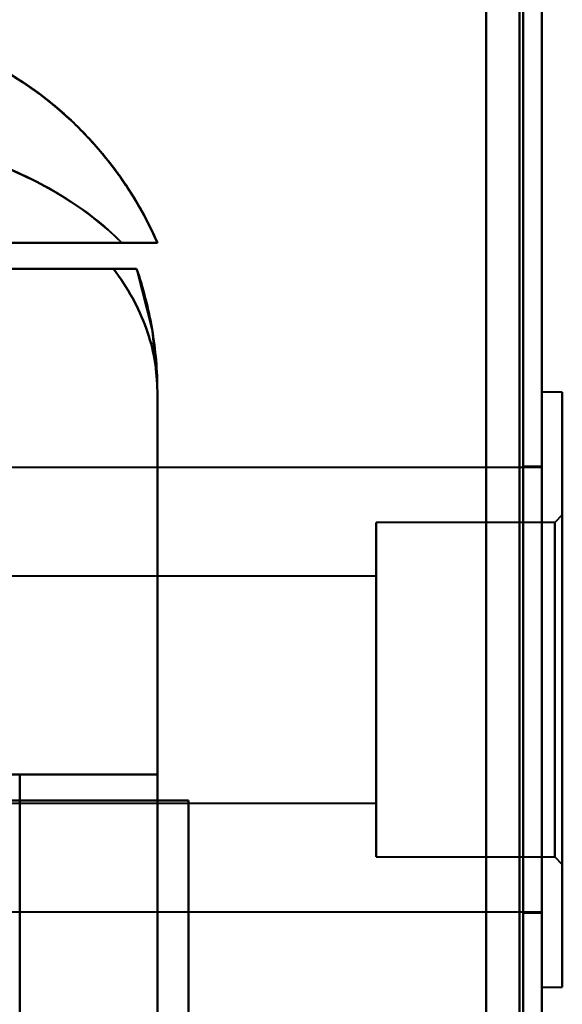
# Model space of a CAD drawing. Header units: millimetres. Extents: x -1442 to 3067, y -120 to 1010.
# Tile 39 of 71: x 348 to 363, y 252 to 278. Entities that reach past the tile are written whole.
import ezdxf

# ---------------------------------------------------------------- set-up
doc = ezdxf.new("R2010")
doc.units = ezdxf.units.MM
doc.layers.add('A-GENM', color=13, linetype='Continuous', lineweight=40)
doc.layers.add('G-IMPT', color=8, linetype='Continuous', lineweight=40)

# ---------------------------------------------------------------- blocks, each defined once
blk = doc.blocks.new('Maintenance r21 - Maintenance r21-751643-Gauche')
at = {"layer": 'A-GENM'}
for p, q in [((361.5, 1.653), (361.5, 939.653)), ((361.5, 939.653), (361.5, 1.653))]:
    blk.add_line(p, q, dxfattribs=at)
blk = doc.blocks.new('NEXA 700 CALQUES_dwg-751640-Gauche')
at = {"layer": 'G-IMPT'}
for p, q in [((362, 128.972), (362, 937.772)), ((362, 128.972), (362, 937.772)), ((340.485, 272.372), (351.665, 272.372)), ((340.485, 272.372), (351.665, 272.372)), ((351.665, 272.372), (340.485, 272.372)), ((351.665, 272.372), (340.485, 272.372)), ((350.707, 272.372), (342.221, 272.372)), ((342.221, 272.372), (350.707, 272.372)), ((350.707, 272.372), (342.221, 272.372)), ((342.221, 272.372), (350.707, 272.372)), ((341.387, 271.672), (350.484, 271.672)), ((341.387, 271.672), (350.484, 271.672)), ((350.484, 271.672), (341.387, 271.672)), ((350.484, 271.672), (341.387, 271.672)), ((351.665, 258.072), (351.665, 268.372)), ((362.55, 268.352), (362, 268.352)), ((362.55, 268.352), (362, 268.352)), ((362, 252.352), (362, 268.352)), ((362, 260.352), (362, 268.352)), ((362, 260.352), (362, 268.352)), ((362, 252.352), (362, 268.352)), ((362, 268.352), (362, 260.352)), ((362, 268.352), (362, 260.352)), ((362.55, 260.352), (362.55, 268.352)), ((362.55, 260.352), (362.55, 268.352)), ((362.55, 268.352), (362.55, 252.352)), ((362.55, 268.352), (362.55, 260.352)), ((362.55, 268.352), (362.55, 252.352)), ((362.55, 268.352), (362.55, 260.352)), ((362, 266.327), (329.35, 266.327)), ((362, 266.327), (329.35, 266.327)), ((362, 266.352), (361.5, 266.352)), ((362, 266.352), (361.5, 266.352)), ((361.5, 266.352), (361.5, 260.352)), ((361.5, 266.352), (361.5, 260.352)), ((361.5, 260.352), (361.5, 266.352)), ((361.5, 260.352), (361.5, 266.352)), ((362, 260.352), (362, 266.352)), ((362, 260.352), (362, 266.352)), ((362, 266.327), (362, 254.377)), ((362, 266.327), (362, 254.377)), ((362, 266.327), (362, 254.377)), ((362, 266.327), (362, 254.377)), ((362.35, 264.852), (357.55, 264.852)), ((362.35, 264.852), (357.55, 264.852)), ((357.55, 260.352), (357.55, 264.852)), ((357.55, 260.352), (357.55, 264.852)), ((357.55, 264.852), (357.55, 255.852)), ((357.55, 264.852), (357.55, 260.352)), ((357.55, 264.852), (357.55, 255.852)), ((357.55, 264.852), (357.55, 260.352)), ((362.55, 265.052), (362.35, 264.852)), ((362.55, 265.052), (362.35, 264.852)), ((362.35, 255.852), (362.35, 264.852)), ((362.35, 255.852), (362.35, 264.852)), ((362.35, 255.852), (362.35, 264.852)), ((362.35, 255.852), (362.35, 264.852)), ((362.35, 264.852), (362.35, 255.852)), ((362.35, 264.852), (362.35, 255.852)), ((362.35, 264.852), (362.35, 255.852)), ((362.35, 264.852), (362.35, 255.852)), ((362.55, 255.652), (362.55, 265.052)), ((362.55, 255.652), (362.55, 265.052)), ((362.55, 255.652), (362.55, 265.052)), ((362.55, 255.652), (362.55, 265.052)), ((362.55, 265.052), (362.55, 255.652)), ((362.55, 265.052), (362.55, 255.652)), ((362.55, 265.052), (362.55, 255.652)), ((362.55, 265.052), (362.55, 255.652)), ((357.55, 263.402), (340.85, 263.402)), ((357.55, 263.402), (340.85, 263.402)), ((357.55, 263.302), (357.55, 263.402)), ((357.55, 257.402), (357.55, 263.402)), ((357.55, 257.402), (357.55, 263.402)), ((357.55, 263.402), (357.55, 257.302)), ((357.55, 263.402), (357.55, 257.302)), ((357.55, 263.402), (357.55, 257.302)), ((357.55, 263.402), (357.55, 257.302)), ((357.55, 257.302), (357.55, 263.302)), ((357.55, 257.302), (357.55, 263.302)), ((357.55, 255.852), (357.55, 260.352)), ((357.55, 255.852), (357.55, 260.352)), ((357.55, 260.352), (357.55, 255.852)), ((357.55, 260.352), (357.55, 255.852)), ((361.5, 260.352), (361.5, 254.352)), ((361.5, 260.352), (361.5, 254.352)), ((361.5, 254.352), (361.5, 260.352)), ((361.5, 254.352), (361.5, 260.352)), ((362, 254.352), (362, 260.352)), ((362, 254.352), (362, 260.352)), ((362, 252.352), (362, 260.352)), ((362, 252.352), (362, 260.352)), ((362, 260.352), (362, 252.352)), ((362, 260.352), (362, 252.352)), ((362.55, 252.352), (362.55, 260.352)), ((362.55, 252.352), (362.55, 260.352)), ((362.55, 260.352), (362.55, 252.352)), ((362.55, 260.352), (362.55, 252.352)), ((341.387, 258.072), (351.665, 258.072)), ((351.665, 258.072), (341.387, 258.072)), ((341.387, 258.072), (351.665, 258.072)), ((351.665, 258.072), (341.387, 258.072)), ((340.85, 257.302), (357.55, 257.302)), ((340.85, 257.302), (357.55, 257.302)), ((342.221, 257.372), (352.5, 257.372)), ((342.221, 257.372), (352.5, 257.372)), ((352.5, 257.372), (342.221, 257.372)), ((352.5, 257.372), (342.221, 257.372)), ((345.665, 257.372), (352.5, 257.372)), ((345.665, 257.372), (352.5, 257.372)), ((352.5, 257.372), (345.665, 257.372)), ((352.5, 257.372), (345.665, 257.372)), ((352.5, 246.372), (352.5, 257.372)), ((352.5, 246.372), (352.5, 257.372)), ((357.55, 257.302), (357.55, 257.402)), ((357.55, 255.852), (362.35, 255.852)), ((357.55, 255.852), (362.35, 255.852)), ((362.35, 255.852), (362.55, 255.652)), ((362.35, 255.852), (362.55, 255.652)), ((329.35, 254.377), (362, 254.377)), ((329.35, 254.377), (362, 254.377)), ((361.5, 254.352), (362, 254.352)), ((361.5, 254.352), (362, 254.352)), ((362, 252.352), (362.55, 252.352)), ((362, 252.352), (362.55, 252.352))]:
    blk.add_line(p, q, dxfattribs=at)
at = {"layer": 'G-IMPT', "flags": 128}
for points in [[(361.4, 937.772), (361.4, 735.572), (361.4, 533.372), (361.4, 331.172), (361.4, 128.972)], [(361.4, 128.972), (361.4, 331.172), (361.4, 533.372), (361.4, 735.572), (361.4, 937.772)], [(361.4, 128.972), (361.4, 331.172), (361.4, 533.372), (361.4, 735.572), (361.4, 937.772)], [(361.4, 937.772), (361.4, 735.572), (361.4, 533.372), (361.4, 331.172), (361.4, 128.972)], [(361.4, 937.772), (361.4, 735.572), (361.4, 533.372), (361.4, 331.172), (361.4, 128.972)], [(361.4, 128.972), (361.4, 331.172), (361.4, 533.372), (361.4, 735.572), (361.4, 937.772)], [(361.4, 128.972), (361.4, 331.172), (361.4, 533.372), (361.4, 735.572), (361.4, 937.772)], [(361.4, 937.772), (361.4, 735.572), (361.4, 533.372), (361.4, 331.172), (361.4, 128.972)], [(361.4, 128.972), (361.4, 331.172), (361.4, 533.372), (361.4, 735.572), (361.4, 937.772)], [(361.4, 937.772), (361.4, 735.572), (361.4, 533.372), (361.4, 331.172), (361.4, 128.972)], [(361.4, 937.772), (361.4, 735.572), (361.4, 533.372), (361.4, 331.172), (361.4, 128.972)], [(361.4, 128.972), (361.4, 331.172), (361.4, 533.372), (361.4, 735.572), (361.4, 937.772)], [(361.5, 937.772), (361.5, 735.572), (361.5, 533.372), (361.5, 331.172), (361.5, 128.972)], [(361.5, 128.972), (361.5, 331.172), (361.5, 533.372), (361.5, 735.572), (361.5, 937.772)], [(361.5, 128.972), (361.5, 331.172), (361.5, 533.372), (361.5, 735.572), (361.5, 937.772)], [(361.5, 937.772), (361.5, 735.572), (361.5, 533.372), (361.5, 331.172), (361.5, 128.972)], [(362, 128.972), (362, 331.172), (362, 533.372), (362, 735.572), (362, 937.772)], [(362, 937.772), (362, 735.572), (362, 533.372), (362, 331.172), (362, 128.972)], [(362, 128.972), (362, 331.172), (362, 533.372), (362, 735.572), (362, 937.772)], [(362, 937.772), (362, 735.572), (362, 533.372), (362, 331.172), (362, 128.972)], [(362, 937.772), (362, 735.572), (362, 533.372), (362, 331.172), (362, 128.972)], [(362, 128.972), (362, 331.172), (362, 533.372), (362, 735.572), (362, 937.772)], [(362, 937.772), (362, 735.572), (362, 533.372), (362, 331.172), (362, 128.972)], [(362, 128.972), (362, 331.172), (362, 533.372), (362, 735.572), (362, 937.772)], [(360.5, 937.272), (360.5, 735.322), (360.5, 533.372), (360.5, 331.422), (360.5, 129.472)], [(360.5, 129.472), (360.5, 331.422), (360.5, 533.372), (360.5, 735.322), (360.5, 937.272)], [(360.5, 937.272), (360.5, 735.322), (360.5, 533.372), (360.5, 331.422), (360.5, 129.472)], [(360.5, 129.472), (360.5, 331.422), (360.5, 533.372), (360.5, 735.322), (360.5, 937.272)], [(360.5, 937.272), (360.5, 735.322), (360.5, 533.372), (360.5, 331.422), (360.5, 129.472)], [(360.5, 129.472), (360.5, 331.422), (360.5, 533.372), (360.5, 735.322), (360.5, 937.272)], [(360.5, 129.472), (360.5, 331.422), (360.5, 533.372), (360.5, 735.322), (360.5, 937.272)], [(360.5, 937.272), (360.5, 735.322), (360.5, 533.372), (360.5, 331.422), (360.5, 129.472)], [(360.5, 129.472), (360.5, 331.422), (360.5, 533.372), (360.5, 735.322), (360.5, 937.272)], [(360.5, 937.272), (360.5, 735.322), (360.5, 533.372), (360.5, 331.422), (360.5, 129.472)], [(360.5, 937.272), (360.5, 735.322), (360.5, 533.372), (360.5, 331.422), (360.5, 129.472)], [(360.5, 129.472), (360.5, 331.422), (360.5, 533.372), (360.5, 735.322), (360.5, 937.272)], [(360.5, 129.472), (360.5, 331.422), (360.5, 533.372), (360.5, 735.322), (360.5, 937.272)], [(360.5, 937.272), (360.5, 735.322), (360.5, 533.372), (360.5, 331.422), (360.5, 129.472)], [(360.5, 937.272), (360.5, 735.322), (360.5, 533.372), (360.5, 331.422), (360.5, 129.472)], [(360.5, 129.472), (360.5, 331.422), (360.5, 533.372), (360.5, 735.322), (360.5, 937.272)], [(351.105, 271.672), (345.579, 271.672), (340.052, 271.672), (334.526, 271.672), (329, 271.672)], [(329, 271.672), (334.526, 271.672), (340.052, 271.672), (345.579, 271.672), (351.105, 271.672)], [(329, 271.672), (334.526, 271.672), (340.052, 271.672), (345.579, 271.672), (351.105, 271.672)], [(351.105, 271.672), (345.579, 271.672), (340.052, 271.672), (334.526, 271.672), (329, 271.672)], [(351.104, 271.673), (351.528, 270.016), (351.665, 268.372)], [(351.665, 258.072), (351.665, 260.647), (351.665, 263.222), (351.665, 265.797), (351.665, 268.372)], [(351.665, 268.372), (351.665, 253.622), (351.665, 238.872), (351.665, 224.122), (351.665, 209.372)], [(351.665, 209.372), (351.665, 224.122), (351.665, 238.872), (351.665, 253.622), (351.665, 268.372)], [(351.665, 268.372), (351.665, 265.797), (351.665, 263.222), (351.665, 260.647), (351.665, 258.072)], [(351.665, 268.372), (351.665, 265.797), (351.665, 263.222), (351.665, 260.647), (351.665, 258.072)], [(351.665, 209.372), (351.665, 224.122), (351.665, 238.872), (351.665, 253.622), (351.665, 268.372)], [(351.665, 268.372), (351.665, 253.622), (351.665, 238.872), (351.665, 224.122), (351.665, 209.372)], [(351.665, 258.072), (351.665, 260.647), (351.665, 263.222), (351.665, 265.797), (351.665, 268.372)], [(335.965, 258.072), (338.965, 258.072), (341.965, 258.072), (344.965, 258.072), (347.965, 258.072)], [(347.965, 258.072), (344.965, 258.072), (341.965, 258.072), (338.965, 258.072), (335.965, 258.072)], [(335.965, 258.072), (338.965, 258.072), (341.965, 258.072), (344.965, 258.072), (347.965, 258.072)], [(347.965, 219.672), (347.965, 229.272), (347.965, 238.872), (347.965, 248.472), (347.965, 258.072)], [(347.965, 258.072), (347.965, 248.472), (347.965, 238.872), (347.965, 229.272), (347.965, 219.672)], [(347.965, 219.672), (347.965, 229.272), (347.965, 238.872), (347.965, 248.472), (347.965, 258.072)], [(347.965, 258.072), (348.89, 258.072), (349.815, 258.072), (350.74, 258.072), (351.665, 258.072)], [(347.965, 219.672), (347.965, 229.272), (347.965, 238.872), (347.965, 248.472), (347.965, 258.072)], [(347.965, 258.072), (347.965, 248.472), (347.965, 238.872), (347.965, 229.272), (347.965, 219.672)], [(347.965, 219.672), (347.965, 229.272), (347.965, 238.872), (347.965, 248.472), (347.965, 258.072)], [(347.965, 258.072), (347.965, 248.472), (347.965, 238.872), (347.965, 229.272), (347.965, 219.672)], [(351.665, 258.072), (350.74, 258.072), (349.815, 258.072), (348.89, 258.072), (347.965, 258.072)], [(351.665, 258.072), (350.74, 258.072), (349.815, 258.072), (348.89, 258.072), (347.965, 258.072)], [(347.965, 258.072), (348.89, 258.072), (349.815, 258.072), (350.74, 258.072), (351.665, 258.072)], [(351.665, 258.072), (351.665, 248.472), (351.665, 238.872), (351.665, 229.272), (351.665, 219.672)], [(351.665, 219.672), (351.665, 229.272), (351.665, 238.872), (351.665, 248.472), (351.665, 258.072)], [(351.665, 219.672), (351.665, 229.272), (351.665, 238.872), (351.665, 248.472), (351.665, 258.072)], [(351.665, 258.072), (351.665, 248.472), (351.665, 238.872), (351.665, 229.272), (351.665, 219.672)], [(352.5, 257.372), (352.5, 254.622), (352.5, 251.872), (352.5, 249.122), (352.5, 246.372)], [(352.5, 246.372), (352.5, 249.122), (352.5, 251.872), (352.5, 254.622), (352.5, 257.372)], [(352.5, 246.372), (352.5, 249.122), (352.5, 251.872), (352.5, 254.622), (352.5, 257.372)], [(352.5, 257.372), (352.5, 254.622), (352.5, 251.872), (352.5, 249.122), (352.5, 246.372)], [(352.5, 246.372), (352.5, 249.122), (352.5, 251.872), (352.5, 254.622), (352.5, 257.372)], [(352.5, 257.372), (352.5, 254.622), (352.5, 251.872), (352.5, 249.122), (352.5, 246.372)], [(352.5, 246.372), (352.5, 249.122), (352.5, 251.872), (352.5, 254.622), (352.5, 257.372)], [(352.5, 257.372), (352.5, 254.622), (352.5, 251.872), (352.5, 249.122), (352.5, 246.372)]]:
    blk.add_lwpolyline(points, dxfattribs=at)
at = {"layer": 'G-IMPT'}
for start in [0, 0, 360, 360]:
    blk.add_arc((341.665, 268.372), 10, start, 19.2688, dxfattribs=at)
for points in [[(342.5, 278.372), (343.466, 278.372), (345.398, 278.09), (348.054, 276.857), (350.248, 274.916), (351.279, 273.258), (351.665, 272.372)], [(351.665, 272.372), (351.279, 273.258), (350.248, 274.916), (348.054, 276.857), (345.398, 278.09), (343.466, 278.372), (342.5, 278.372)], [(342.5, 275.372), (343.302, 275.368), (344.906, 275.233), (347.174, 274.632), (349.172, 273.675), (350.248, 272.841), (350.707, 272.372)], [(350.707, 272.372), (350.248, 272.839), (349.172, 273.67), (347.174, 274.632), (344.906, 275.238), (343.302, 275.371), (342.5, 275.372)], [(342.5, 275.372), (344.104, 275.372), (347.311, 274.821), (349.79, 273.294), (350.706, 272.372)], [(351.665, 268.372), (351.665, 268.66), (351.615, 269.231), (351.39, 270.077), (351.018, 270.899), (350.677, 271.418), (350.484, 271.672)], [(351.104, 271.672), (351.102, 271.672), (350.991, 271.672), (350.682, 271.672), (350.484, 271.672)], [(350.484, 271.672), (350.682, 271.672), (350.991, 271.672), (351.102, 271.672), (351.104, 271.672)], [(351.665, 268.372), (351.665, 268.653), (351.642, 269.213), (351.536, 270.048), (351.36, 270.871), (351.197, 271.408), (351.105, 271.672)]]:
    blk.add_open_spline(points, degree=3, dxfattribs=at)
for points, knots in [([(342.5, 278.372), (343.064, 278.372), (343.896, 278.301), (344.957, 278.077), (345.721, 277.85), (346.457, 277.567), (347.158, 277.232), (347.816, 276.853), (348.423, 276.44), (348.971, 276.006), (349.632, 275.406), (350.363, 274.597), (351.108, 273.516), (351.497, 272.758), (351.665, 272.372)], [0, 0, 0, 0, 0.125, 0.1875, 0.25, 0.3125, 0.375, 0.4375, 0.5, 0.5625, 0.625, 0.75, 0.875, 1, 1, 1, 1]), ([(351.665, 272.372), (351.279, 273.258), (350.505, 274.501), (349.151, 275.887), (347.996, 276.768), (346.726, 277.474), (344.915, 278.161), (343.466, 278.372), (342.5, 278.372)], [0, 0, 0, 0, 0.25, 0.375, 0.5, 0.625, 0.75, 1, 1, 1, 1]), ([(351.665, 272.372), (351.496, 272.769), (351.204, 273.342), (350.737, 274.063), (350.346, 274.581), (349.923, 275.081), (349.467, 275.561), (348.97, 276.017), (348.423, 276.439), (347.816, 276.842), (347.158, 277.228), (346.455, 277.571), (345.721, 277.851), (344.959, 278.063), (343.901, 278.278), (343.068, 278.356), (342.5, 278.372)], [0, 0, 0, 0, 0.125, 0.1875, 0.25, 0.3125, 0.375, 0.4375, 0.5, 0.5625, 0.625, 0.6875, 0.75, 0.8125, 0.875, 1, 1, 1, 1]), ([(351.665, 272.372), (351.497, 272.758), (351.109, 273.516), (350.365, 274.594), (349.639, 275.399), (348.981, 275.998), (348.436, 276.431), (347.831, 276.844), (347.175, 277.223), (346.474, 277.56), (345.738, 277.845), (344.971, 278.073), (343.906, 278.299), (343.069, 278.372), (342.5, 278.372)], [0, 0, 0, 0, 0.125, 0.25, 0.375, 0.4375, 0.5, 0.5625, 0.625, 0.6875, 0.75, 0.8125, 0.875, 1, 1, 1, 1]), ([(342.5, 278.372), (343.466, 278.372), (344.915, 278.161), (346.726, 277.474), (347.996, 276.768), (349.151, 275.887), (350.505, 274.501), (351.279, 273.258), (351.665, 272.372)], [0, 0, 0, 0, 0.25, 0.375, 0.5, 0.625, 0.75, 1, 1, 1, 1]), ([(342.5, 278.372), (343.073, 278.355), (343.911, 278.276), (344.974, 278.059), (345.738, 277.846), (346.473, 277.565), (347.174, 277.22), (347.831, 276.833), (348.436, 276.43), (348.98, 276.009), (349.474, 275.555), (349.927, 275.077), (350.349, 274.578), (350.738, 274.061), (351.204, 273.341), (351.496, 272.769), (351.665, 272.372)], [0, 0, 0, 0, 0.125, 0.1875, 0.25, 0.3125, 0.375, 0.4375, 0.5, 0.5625, 0.625, 0.6875, 0.75, 0.8125, 0.875, 1, 1, 1, 1]), ([(350.706, 272.372), (350.248, 272.833), (349.172, 273.677), (346.508, 274.958), (344.104, 275.372), (342.5, 275.372)], [0, 0, 0, 0, 0.25, 0.5, 1, 1, 1, 1]), ([(351.665, 272.372), (351.664, 272.376), (351.636, 272.372), (351.563, 272.371), (351.519, 272.372), (351.468, 272.373), (351.409, 272.373), (351.343, 272.372), (351.247, 272.373), (351.056, 272.373), (350.854, 272.37), (350.706, 272.372)], [0, 0, 0, 0, 0.25, 0.3125, 0.375, 0.4375, 0.5, 0.5625, 0.625, 0.75, 1, 1, 1, 1]), ([(350.706, 272.372), (350.854, 272.37), (351.056, 272.373), (351.247, 272.373), (351.343, 272.372), (351.409, 272.373), (351.468, 272.373), (351.519, 272.372), (351.563, 272.371), (351.636, 272.372), (351.664, 272.376), (351.665, 272.372)], [0, 0, 0, 0, 0.25, 0.375, 0.4375, 0.5, 0.5625, 0.625, 0.6875, 0.75, 1, 1, 1, 1]), ([(350.706, 272.372), (351.006, 272.372), (351.361, 272.372), (351.62, 272.372), (351.664, 272.372), (351.665, 272.372)], [0, 0, 0, 0, 0.5, 0.75, 1, 1, 1, 1]), ([(351.665, 272.372), (351.664, 272.372), (351.62, 272.372), (351.361, 272.372), (351.006, 272.372), (350.706, 272.372)], [0, 0, 0, 0, 0.25, 0.5, 1, 1, 1, 1]), ([(350.484, 271.672), (350.582, 271.67), (350.714, 271.672), (350.854, 271.672), (350.943, 271.673), (351.013, 271.672), (351.082, 271.672), (351.103, 271.675), (351.104, 271.672)], [0, 0, 0, 0, 0.25, 0.375, 0.5, 0.625, 0.75, 1, 1, 1, 1]), ([(351.104, 271.672), (351.103, 271.675), (351.082, 271.672), (351.013, 271.672), (350.943, 271.673), (350.854, 271.672), (350.714, 271.672), (350.582, 271.67), (350.484, 271.672)], [0, 0, 0, 0, 0.25, 0.375, 0.5, 0.625, 0.75, 1, 1, 1, 1]), ([(350.484, 271.672), (350.87, 271.164), (351.315, 270.36), (351.615, 269.231), (351.665, 268.66), (351.665, 268.372)], [0, 0, 0, 0, 0.5, 0.75, 1, 1, 1, 1]), ([(351.665, 268.372), (351.665, 268.659), (351.614, 269.231), (351.313, 270.359), (350.87, 271.167), (350.484, 271.672)], [0, 0, 0, 0, 0.25, 0.5, 1, 1, 1, 1]), ([(350.484, 271.672), (350.87, 271.167), (351.313, 270.359), (351.614, 269.231), (351.665, 268.659), (351.665, 268.372)], [0, 0, 0, 0, 0.5, 0.75, 1, 1, 1, 1]), ([(351.104, 271.672), (351.288, 271.143), (351.499, 270.326), (351.641, 269.213), (351.665, 268.653), (351.665, 268.372)], [0, 0, 0, 0, 0.5, 0.75, 1, 1, 1, 1]), ([(351.665, 268.372), (351.665, 268.653), (351.641, 269.213), (351.499, 270.326), (351.288, 271.143), (351.104, 271.672)], [0, 0, 0, 0, 0.25, 0.5, 1, 1, 1, 1]), ([(351.105, 271.672), (351.29, 271.143), (351.5, 270.326), (351.642, 269.213), (351.665, 268.653), (351.665, 268.372)], [0, 0, 0, 0, 0.5, 0.75, 1, 1, 1, 1])]:
    blk.add_open_spline(points, degree=3, knots=knots, dxfattribs=at)

msp = doc.modelspace()

# ---------------------------------------------------------------- block references
at = {"layer": 'A-GENM'}
msp.add_blockref('Maintenance r21 - Maintenance r21-751643-Gauche', (0, 0), dxfattribs=at)
at = {"layer": 'G-IMPT'}
msp.add_blockref('NEXA 700 CALQUES_dwg-751640-Gauche', (0, 0), dxfattribs=at)

doc.saveas('drawing.dxf')
